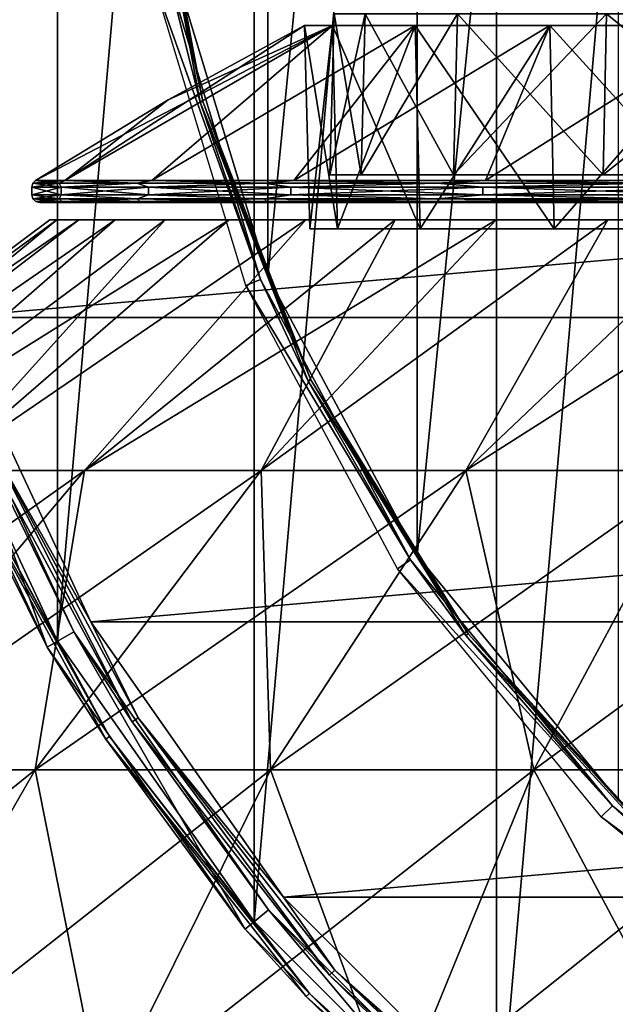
# Model space of a CAD drawing. Header units: millimetres. Extents: x -80 to 80, y -103 to 109.
# Tile 8 of 19: x -44 to -29, y 25 to 50. Entities that reach past the tile are written whole.
import ezdxf

# ---------------------------------------------------------------- set-up
doc = ezdxf.new("R2010")
doc.units = ezdxf.units.MM
doc.header["$LTSCALE"] = 65.185185
for name, color, linetype in [('10', 7, 'CONTINUOUS'), ('11', 7, 'CONTINUOUS'), ('12', 7, 'CONTINUOUS'), ('13', 7, 'CONTINUOUS'), ('14', 7, 'CONTINUOUS'), ('15', 7, 'CONTINUOUS'), ('20', 7, 'CONTINUOUS'), ('21', 7, 'CONTINUOUS'), ('22', 7, 'CONTINUOUS'), ('24', 7, 'CONTINUOUS'), ('26', 7, 'CONTINUOUS'), ('28', 7, 'CONTINUOUS'), ('3', 7, 'CONTINUOUS'), ('30', 7, 'CONTINUOUS'), ('32', 7, 'CONTINUOUS'), ('4', 7, 'CONTINUOUS'), ('5', 7, 'CONTINUOUS'), ('6', 7, 'CONTINUOUS'), ('7', 7, 'CONTINUOUS'), ('8', 7, 'CONTINUOUS'), ('9', 7, 'CONTINUOUS')]:
    doc.layers.add(name, color=color, linetype=linetype)

msp = doc.modelspace()

# ---------------------------------------------------------------- linework, layer by layer
at = {"layer": '10', "color": 7, "linetype": 'CONTINUOUS'}
for points in [[(-42.669, 45.729, 36.024), (-43.408, 45.729, 44), (-35.936, 49.63, 36.852), (-42.669, 45.729, 36.024)], [(-43.408, 45.729, 44), (-40.072, 47.762, 44), (-35.936, 49.63, 36.852), (-43.408, 45.729, 44)], [(-40.477, 45.729, 28.319), (-42.669, 45.729, 36.024), (-35.936, 49.63, 36.852), (-40.477, 45.729, 28.319)], [(-36.906, 45.729, 21.149), (-40.477, 45.729, 28.319), (-33.851, 49.63, 29.978), (-36.906, 45.729, 21.149)], [(-33.851, 49.63, 29.978), (-40.477, 45.729, 28.319), (-35.936, 49.63, 36.852), (-33.851, 49.63, 29.978)], [(-40.072, 47.762, 44), (-36.64, 49.63, 44), (-35.936, 49.63, 36.852), (-40.072, 47.762, 44)], [(-32.079, 45.729, 14.756), (-36.906, 45.729, 21.149), (-30.465, 49.63, 23.644), (-32.079, 45.729, 14.756)], [(-30.465, 49.63, 23.644), (-36.906, 45.729, 21.149), (-33.851, 49.63, 29.978), (-30.465, 49.63, 23.644)], [(-26.159, 45.729, 9.36), (-32.079, 45.729, 14.756), (-25.909, 49.63, 18.091), (-26.159, 45.729, 9.36)], [(-25.909, 49.63, 18.091), (-32.079, 45.729, 14.756), (-30.465, 49.63, 23.644), (-25.909, 49.63, 18.091)]]:
    msp.add_3dface(points, dxfattribs=at)
at = {"layer": '11', "color": 7, "linetype": 'CONTINUOUS'}
for points in [[(-43.5, 45.561, 44), (-42.759, 45.561, 51.993), (-43.476, 45.657, 44), (-43.5, 45.561, 44)], [(-43.408, 45.729, 44), (-43.476, 45.657, 44), (-42.815, 45.657, 51.549), (-43.408, 45.729, 44)], [(-43.476, 45.657, 44), (-42.759, 45.561, 51.993), (-42.815, 45.657, 51.549), (-43.476, 45.657, 44)], [(-42.669, 45.729, 51.976), (-43.408, 45.729, 44), (-42.815, 45.657, 51.549), (-42.669, 45.729, 51.976)], [(-42.669, 45.729, 51.976), (-42.815, 45.657, 51.549), (-40.854, 45.657, 58.87), (-42.669, 45.729, 51.976)], [(-42.815, 45.657, 51.549), (-42.759, 45.561, 51.993), (-40.854, 45.657, 58.87), (-42.815, 45.657, 51.549)], [(-42.759, 45.561, 51.993), (-40.563, 45.561, 59.714), (-40.854, 45.657, 58.87), (-42.759, 45.561, 51.993)], [(-40.477, 45.729, 59.681), (-42.669, 45.729, 51.976), (-40.854, 45.657, 58.87), (-40.477, 45.729, 59.681)], [(-40.477, 45.729, 59.681), (-40.854, 45.657, 58.87), (-37.651, 45.657, 65.738), (-40.477, 45.729, 59.681)], [(-40.854, 45.657, 58.87), (-40.563, 45.561, 59.714), (-37.651, 45.657, 65.738), (-40.854, 45.657, 58.87)], [(-40.563, 45.561, 59.714), (-36.984, 45.561, 66.9), (-37.651, 45.657, 65.738), (-40.563, 45.561, 59.714)], [(-36.906, 45.729, 66.851), (-40.477, 45.729, 59.681), (-37.651, 45.657, 65.738), (-36.906, 45.729, 66.851)], [(-36.906, 45.729, 66.851), (-37.651, 45.657, 65.738), (-33.304, 45.657, 71.946), (-36.906, 45.729, 66.851)], [(-37.651, 45.657, 65.738), (-36.984, 45.561, 66.9), (-33.304, 45.657, 71.946), (-37.651, 45.657, 65.738)], [(-36.984, 45.561, 66.9), (-32.147, 45.561, 73.306), (-33.304, 45.657, 71.946), (-36.984, 45.561, 66.9)], [(-32.079, 45.729, 73.244), (-36.906, 45.729, 66.851), (-33.304, 45.657, 71.946), (-32.079, 45.729, 73.244)], [(-32.079, 45.729, 73.244), (-33.304, 45.657, 71.946), (-27.946, 45.657, 77.304), (-32.079, 45.729, 73.244)], [(-33.304, 45.657, 71.946), (-32.147, 45.561, 73.306), (-27.946, 45.657, 77.304), (-33.304, 45.657, 71.946)], [(-32.147, 45.561, 73.306), (-26.215, 45.561, 78.714), (-27.946, 45.657, 77.304), (-32.147, 45.561, 73.306)], [(-26.159, 45.729, 78.64), (-32.079, 45.729, 73.244), (-27.946, 45.657, 77.304), (-26.159, 45.729, 78.64)]]:
    msp.add_3dface(points, dxfattribs=at)
at = {"layer": '12', "color": 7, "linetype": 'CONTINUOUS'}
for points in [[(-43.5, 45.561, 44), (-43.476, 45.657, 44), (-42.815, 45.657, 36.451), (-43.5, 45.561, 44)], [(-42.759, 45.561, 36.007), (-43.5, 45.561, 44), (-42.815, 45.657, 36.451), (-42.759, 45.561, 36.007)], [(-43.476, 45.657, 44), (-42.669, 45.729, 36.024), (-42.815, 45.657, 36.451), (-43.476, 45.657, 44)], [(-43.408, 45.729, 44), (-42.669, 45.729, 36.024), (-43.476, 45.657, 44), (-43.408, 45.729, 44)], [(-42.669, 45.729, 36.024), (-40.854, 45.657, 29.13), (-42.815, 45.657, 36.451), (-42.669, 45.729, 36.024)], [(-40.854, 45.657, 29.13), (-42.759, 45.561, 36.007), (-42.815, 45.657, 36.451), (-40.854, 45.657, 29.13)], [(-40.563, 45.561, 28.286), (-42.759, 45.561, 36.007), (-40.854, 45.657, 29.13), (-40.563, 45.561, 28.286)], [(-42.669, 45.729, 36.024), (-40.477, 45.729, 28.319), (-40.854, 45.657, 29.13), (-42.669, 45.729, 36.024)], [(-40.477, 45.729, 28.319), (-37.651, 45.657, 22.262), (-40.854, 45.657, 29.13), (-40.477, 45.729, 28.319)], [(-37.651, 45.657, 22.262), (-40.563, 45.561, 28.286), (-40.854, 45.657, 29.13), (-37.651, 45.657, 22.262)], [(-36.984, 45.561, 21.1), (-40.563, 45.561, 28.286), (-37.651, 45.657, 22.262), (-36.984, 45.561, 21.1)], [(-40.477, 45.729, 28.319), (-36.906, 45.729, 21.149), (-37.651, 45.657, 22.262), (-40.477, 45.729, 28.319)], [(-36.906, 45.729, 21.149), (-33.304, 45.657, 16.054), (-37.651, 45.657, 22.262), (-36.906, 45.729, 21.149)], [(-33.304, 45.657, 16.054), (-36.984, 45.561, 21.1), (-37.651, 45.657, 22.262), (-33.304, 45.657, 16.054)], [(-32.147, 45.561, 14.694), (-36.984, 45.561, 21.1), (-33.304, 45.657, 16.054), (-32.147, 45.561, 14.694)], [(-36.906, 45.729, 21.149), (-32.079, 45.729, 14.756), (-33.304, 45.657, 16.054), (-36.906, 45.729, 21.149)], [(-32.079, 45.729, 14.756), (-27.946, 45.657, 10.696), (-33.304, 45.657, 16.054), (-32.079, 45.729, 14.756)], [(-27.946, 45.657, 10.696), (-32.147, 45.561, 14.694), (-33.304, 45.657, 16.054), (-27.946, 45.657, 10.696)], [(-26.215, 45.561, 9.286), (-32.147, 45.561, 14.694), (-27.946, 45.657, 10.696), (-26.215, 45.561, 9.286)], [(-32.079, 45.729, 14.756), (-26.159, 45.729, 9.36), (-27.946, 45.657, 10.696), (-32.079, 45.729, 14.756)]]:
    msp.add_3dface(points, dxfattribs=at)
at = {"layer": '13', "color": 7, "linetype": 'CONTINUOUS'}
for points in [[(-35.936, 49.63, 36.852), (-36.64, 49.63, 44), (-35.805, 44.514, 36.878), (-35.936, 49.63, 36.852)], [(-35.805, 44.514, 36.878), (-36.64, 49.63, 44), (-36.506, 44.514, 44), (-35.805, 44.514, 36.878)], [(-33.727, 44.514, 30.03), (-35.936, 49.63, 36.852), (-35.805, 44.514, 36.878), (-33.727, 44.514, 30.03)], [(-33.851, 49.63, 29.978), (-35.936, 49.63, 36.852), (-33.727, 44.514, 30.03), (-33.851, 49.63, 29.978)], [(-30.354, 44.514, 23.718), (-33.851, 49.63, 29.978), (-33.727, 44.514, 30.03), (-30.354, 44.514, 23.718)], [(-30.465, 49.63, 23.644), (-33.851, 49.63, 29.978), (-30.354, 44.514, 23.718), (-30.465, 49.63, 23.644)], [(-25.814, 44.514, 18.186), (-30.465, 49.63, 23.644), (-30.354, 44.514, 23.718), (-25.814, 44.514, 18.186)], [(-25.909, 49.63, 18.091), (-30.465, 49.63, 23.644), (-25.814, 44.514, 18.186), (-25.909, 49.63, 18.091)]]:
    msp.add_3dface(points, dxfattribs=at)
at = {"layer": '14', "color": 7, "linetype": 'CONTINUOUS'}
for points in [[(-36.64, 49.63, 44), (-35.936, 49.63, 51.148), (-36.506, 44.514, 44), (-36.64, 49.63, 44)], [(-36.506, 44.514, 44), (-35.936, 49.63, 51.148), (-35.805, 44.514, 51.122), (-36.506, 44.514, 44)], [(-35.936, 49.63, 51.148), (-33.851, 49.63, 58.022), (-35.805, 44.514, 51.122), (-35.936, 49.63, 51.148)], [(-35.805, 44.514, 51.122), (-33.851, 49.63, 58.022), (-33.727, 44.514, 57.97), (-35.805, 44.514, 51.122)], [(-33.851, 49.63, 58.022), (-30.465, 49.63, 64.356), (-33.727, 44.514, 57.97), (-33.851, 49.63, 58.022)], [(-33.727, 44.514, 57.97), (-30.465, 49.63, 64.356), (-30.354, 44.514, 64.282), (-33.727, 44.514, 57.97)], [(-30.465, 49.63, 64.356), (-25.909, 49.63, 69.909), (-30.354, 44.514, 64.282), (-30.465, 49.63, 64.356)], [(-30.354, 44.514, 64.282), (-25.909, 49.63, 69.909), (-25.814, 44.514, 69.814), (-30.354, 44.514, 64.282)]]:
    msp.add_3dface(points, dxfattribs=at)
at = {"layer": '15', "color": 7, "linetype": 'CONTINUOUS'}
for points in [[(-51.499, 38.428, 47.523), (-43.049, 44.739, 44), (-51.499, 38.428, 40.477), (-51.499, 38.428, 47.523)], [(-42.866, 44.739, 47.972), (-43.049, 44.739, 44), (-51.499, 38.428, 47.523), (-42.866, 44.739, 47.972)], [(-43.049, 44.739, 44), (-42.866, 44.739, 40.028), (-51.499, 38.428, 40.477), (-43.049, 44.739, 44)], [(-51.499, 38.428, 40.477), (-42.316, 44.739, 36.09), (-50.54, 38.428, 33.498), (-51.499, 38.428, 40.477)], [(-42.866, 44.739, 40.028), (-42.316, 44.739, 36.09), (-51.499, 38.428, 40.477), (-42.866, 44.739, 40.028)], [(-50.54, 38.428, 54.502), (-42.866, 44.739, 47.972), (-51.499, 38.428, 47.523), (-50.54, 38.428, 54.502)], [(-50.54, 38.428, 33.498), (-41.406, 44.739, 32.219), (-48.639, 38.428, 26.714), (-50.54, 38.428, 33.498)], [(-42.316, 44.739, 36.09), (-41.406, 44.739, 32.219), (-50.54, 38.428, 33.498), (-42.316, 44.739, 36.09)], [(-48.639, 38.428, 61.286), (-41.406, 44.739, 55.781), (-50.54, 38.428, 54.502), (-48.639, 38.428, 61.286)], [(-41.406, 44.739, 55.781), (-42.316, 44.739, 51.91), (-50.54, 38.428, 54.502), (-41.406, 44.739, 55.781)], [(-42.316, 44.739, 51.91), (-42.866, 44.739, 47.972), (-50.54, 38.428, 54.502), (-42.316, 44.739, 51.91)], [(-41.406, 44.739, 32.219), (-40.142, 44.739, 28.449), (-48.639, 38.428, 26.714), (-41.406, 44.739, 32.219)], [(-48.639, 38.428, 26.714), (-38.536, 44.739, 24.811), (-45.832, 38.428, 20.252), (-48.639, 38.428, 26.714)], [(-40.142, 44.739, 28.449), (-38.536, 44.739, 24.811), (-48.639, 38.428, 26.714), (-40.142, 44.739, 28.449)], [(-45.832, 38.428, 67.748), (-40.142, 44.739, 59.551), (-48.639, 38.428, 61.286), (-45.832, 38.428, 67.748)], [(-40.142, 44.739, 59.551), (-41.406, 44.739, 55.781), (-48.639, 38.428, 61.286), (-40.142, 44.739, 59.551)], [(-45.832, 38.428, 20.252), (-36.601, 44.739, 21.337), (-42.171, 38.428, 14.232), (-45.832, 38.428, 20.252)], [(-38.536, 44.739, 24.811), (-36.601, 44.739, 21.337), (-45.832, 38.428, 20.252), (-38.536, 44.739, 24.811)], [(-42.171, 38.428, 73.768), (-36.601, 44.739, 66.663), (-45.832, 38.428, 67.748), (-42.171, 38.428, 73.768)], [(-36.601, 44.739, 66.663), (-38.536, 44.739, 63.189), (-45.832, 38.428, 67.748), (-36.601, 44.739, 66.663)], [(-38.536, 44.739, 63.189), (-40.142, 44.739, 59.551), (-45.832, 38.428, 67.748), (-38.536, 44.739, 63.189)], [(-36.601, 44.739, 21.337), (-34.354, 44.739, 18.057), (-42.171, 38.428, 14.232), (-36.601, 44.739, 21.337)], [(-42.171, 38.428, 14.232), (-31.814, 44.739, 14.998), (-37.725, 38.428, 8.767), (-42.171, 38.428, 14.232)], [(-37.725, 38.428, 79.233), (-34.354, 44.739, 69.943), (-42.171, 38.428, 73.768), (-37.725, 38.428, 79.233)], [(-34.354, 44.739, 69.943), (-36.601, 44.739, 66.663), (-42.171, 38.428, 73.768), (-34.354, 44.739, 69.943)], [(-34.354, 44.739, 18.057), (-31.814, 44.739, 14.998), (-42.171, 38.428, 14.232), (-34.354, 44.739, 18.057)], [(-32.576, 38.428, 84.042), (-29.002, 44.739, 75.814), (-37.725, 38.428, 79.233), (-32.576, 38.428, 84.042)], [(-29.002, 44.739, 75.814), (-31.814, 44.739, 73.002), (-37.725, 38.428, 79.233), (-29.002, 44.739, 75.814)], [(-31.814, 44.739, 73.002), (-34.354, 44.739, 69.943), (-37.725, 38.428, 79.233), (-31.814, 44.739, 73.002)], [(-37.725, 38.428, 8.767), (-29.002, 44.739, 12.186), (-32.576, 38.428, 3.958), (-37.725, 38.428, 8.767)], [(-31.814, 44.739, 14.998), (-29.002, 44.739, 12.186), (-37.725, 38.428, 8.767), (-31.814, 44.739, 14.998)], [(-26.821, 38.428, 88.105), (-25.943, 44.739, 78.354), (-32.576, 38.428, 84.042), (-26.821, 38.428, 88.105)], [(-25.943, 44.739, 78.354), (-29.002, 44.739, 75.814), (-32.576, 38.428, 84.042), (-25.943, 44.739, 78.354)], [(-29.002, 44.739, 12.186), (-25.943, 44.739, 9.646), (-32.576, 38.428, 3.958), (-29.002, 44.739, 12.186)], [(-32.576, 38.428, 3.958), (-22.663, 44.739, 7.399), (-26.821, 38.428, -0.105), (-32.576, 38.428, 3.958)], [(-25.943, 44.739, 9.646), (-22.663, 44.739, 7.399), (-32.576, 38.428, 3.958), (-25.943, 44.739, 9.646)], [(-52.746, 30.89, 16.669), (-42.171, 38.428, 14.232), (-48.533, 30.89, 9.741), (-52.746, 30.89, 16.669)], [(-45.832, 38.428, 20.252), (-42.171, 38.428, 14.232), (-52.746, 30.89, 16.669), (-45.832, 38.428, 20.252)], [(-48.533, 30.89, 9.741), (-37.725, 38.428, 8.767), (-43.416, 30.89, 3.452), (-48.533, 30.89, 9.741)], [(-42.171, 38.428, 14.232), (-37.725, 38.428, 8.767), (-48.533, 30.89, 9.741), (-42.171, 38.428, 14.232)], [(-43.416, 30.89, 84.548), (-42.171, 38.428, 73.768), (-48.533, 30.89, 78.259), (-43.416, 30.89, 84.548)], [(-42.171, 38.428, 73.768), (-45.832, 38.428, 67.748), (-48.533, 30.89, 78.259), (-42.171, 38.428, 73.768)], [(-43.416, 30.89, 3.452), (-32.576, 38.428, 3.958), (-37.491, 30.89, -2.082), (-43.416, 30.89, 3.452)], [(-37.725, 38.428, 8.767), (-32.576, 38.428, 3.958), (-43.416, 30.89, 3.452), (-37.725, 38.428, 8.767)], [(-37.491, 30.89, 90.082), (-37.725, 38.428, 79.233), (-43.416, 30.89, 84.548), (-37.491, 30.89, 90.082)], [(-37.725, 38.428, 79.233), (-42.171, 38.428, 73.768), (-43.416, 30.89, 84.548), (-37.725, 38.428, 79.233)], [(-32.576, 38.428, 84.042), (-37.725, 38.428, 79.233), (-37.491, 30.89, 90.082), (-32.576, 38.428, 84.042)], [(-37.491, 30.89, -2.082), (-26.821, 38.428, -0.105), (-30.867, 30.89, -6.758), (-37.491, 30.89, -2.082)], [(-32.576, 38.428, 3.958), (-26.821, 38.428, -0.105), (-37.491, 30.89, -2.082), (-32.576, 38.428, 3.958)], [(-30.867, 30.89, 94.758), (-32.576, 38.428, 84.042), (-37.491, 30.89, 90.082), (-30.867, 30.89, 94.758)], [(-26.821, 38.428, 88.105), (-32.576, 38.428, 84.042), (-30.867, 30.89, 94.758), (-26.821, 38.428, 88.105)], [(-30.867, 30.89, -6.758), (-20.565, 38.428, -3.346), (-23.668, 30.89, -10.488), (-30.867, 30.89, -6.758)], [(-26.821, 38.428, -0.105), (-20.565, 38.428, -3.346), (-30.867, 30.89, -6.758), (-26.821, 38.428, -0.105)], [(-23.668, 30.89, 98.488), (-26.821, 38.428, 88.105), (-30.867, 30.89, 94.758), (-23.668, 30.89, 98.488)], [(-54.005, 22.368, 5.879), (-43.416, 30.89, 3.452), (-48.311, 22.368, -1.119), (-54.005, 22.368, 5.879)], [(-48.533, 30.89, 9.741), (-43.416, 30.89, 3.452), (-54.005, 22.368, 5.879), (-48.533, 30.89, 9.741)], [(-43.416, 30.89, 84.548), (-48.533, 30.89, 78.259), (-48.311, 22.368, 89.119), (-43.416, 30.89, 84.548)], [(-48.311, 22.368, -1.119), (-37.491, 30.89, -2.082), (-41.717, 22.368, -7.277), (-48.311, 22.368, -1.119)], [(-43.416, 30.89, 3.452), (-37.491, 30.89, -2.082), (-48.311, 22.368, -1.119), (-43.416, 30.89, 3.452)], [(-41.717, 22.368, 95.277), (-43.416, 30.89, 84.548), (-48.311, 22.368, 89.119), (-41.717, 22.368, 95.277)], [(-37.491, 30.89, 90.082), (-43.416, 30.89, 84.548), (-41.717, 22.368, 95.277), (-37.491, 30.89, 90.082)], [(-37.491, 30.89, -2.082), (-30.867, 30.89, -6.758), (-41.717, 22.368, -7.277), (-37.491, 30.89, -2.082)], [(-41.717, 22.368, -7.277), (-30.867, 30.89, -6.758), (-34.346, 22.368, -12.48), (-41.717, 22.368, -7.277)], [(-34.346, 22.368, 100.48), (-37.491, 30.89, 90.082), (-41.717, 22.368, 95.277), (-34.346, 22.368, 100.48)], [(-30.867, 30.89, 94.758), (-37.491, 30.89, 90.082), (-34.346, 22.368, 100.48), (-30.867, 30.89, 94.758)], [(-30.867, 30.89, -6.758), (-23.668, 30.89, -10.488), (-34.346, 22.368, -12.48), (-30.867, 30.89, -6.758)], [(-34.346, 22.368, -12.48), (-23.668, 30.89, -10.488), (-26.336, 22.368, -16.631), (-34.346, 22.368, -12.48)], [(-26.336, 22.368, 104.631), (-30.867, 30.89, 94.758), (-34.346, 22.368, 100.48), (-26.336, 22.368, 104.631)], [(-23.668, 30.89, 98.488), (-30.867, 30.89, 94.758), (-26.336, 22.368, 104.631), (-23.668, 30.89, 98.488)]]:
    msp.add_3dface(points, dxfattribs=at)
at = {"layer": '20', "color": 7, "linetype": 'CONTINUOUS'}
for points in [[(-47.776, 50.446, -72), (-45.587, 42.278, -72), (47.776, 50.446, -72), (-47.776, 50.446, -72)], [(47.776, 50.446, -72), (-45.587, 42.278, -72), (45.587, 42.278, -72), (47.776, 50.446, -72)], [(-45.587, 42.278, -72), (-42.013, 34.614, -72), (45.587, 42.278, -72), (-45.587, 42.278, -72)], [(45.587, 42.278, -72), (-42.013, 34.614, -72), (42.013, 34.614, -72), (45.587, 42.278, -72)], [(-42.013, 34.614, -72), (-37.163, 27.687, -72), (42.013, 34.614, -72), (-42.013, 34.614, -72)], [(42.013, 34.614, -72), (-37.163, 27.687, -72), (37.163, 27.687, -72), (42.013, 34.614, -72)], [(-37.163, 27.687, -72), (-31.183, 21.707, -72), (37.163, 27.687, -72), (-37.163, 27.687, -72)], [(37.163, 27.687, -72), (-31.183, 21.707, -72), (31.183, 21.707, -72), (37.163, 27.687, -72)]]:
    msp.add_3dface(points, dxfattribs=at)
at = {"layer": '21', "color": 7, "linetype": 'CONTINUOUS'}
for points in [[(-31.803, 96.773, -102), (-24.739, 101.719, -102), (-31.803, 20.968, -102), (-31.803, 96.773, -102)], [(-31.803, 20.968, -102), (-24.739, 101.719, -102), (-24.739, 16.021, -102), (-31.803, 20.968, -102)], [(-37.902, 90.674, -102), (-31.803, 96.773, -102), (-37.902, 27.067, -102), (-37.902, 90.674, -102)], [(-37.902, 27.067, -102), (-31.803, 96.773, -102), (-31.803, 20.968, -102), (-37.902, 27.067, -102)], [(-42.849, 34.131, -102), (-37.902, 90.674, -102), (-37.902, 27.067, -102), (-42.849, 34.131, -102)], [(-42.849, 83.609, -102), (-37.902, 90.674, -102), (-42.849, 34.131, -102), (-42.849, 83.609, -102)], [(-46.494, 41.948, -102), (-42.849, 83.609, -102), (-42.849, 34.131, -102), (-46.494, 41.948, -102)], [(-46.494, 75.793, -102), (-42.849, 83.609, -102), (-46.494, 41.948, -102), (-46.494, 75.793, -102)]]:
    msp.add_3dface(points, dxfattribs=at)
at = {"layer": '22', "color": 7, "linetype": 'CONTINUOUS'}
for points in [[(-43.109, 33.982, -101.692), (-46.057, 42.107, -72.487), (-46.776, 41.845, -101.692), (-43.109, 33.982, -101.692)], [(-42.446, 34.364, -72.487), (-46.057, 42.107, -72.487), (-43.109, 33.982, -101.692), (-42.446, 34.364, -72.487)], [(-38.132, 26.874, -101.692), (-42.446, 34.364, -72.487), (-43.109, 33.982, -101.692), (-38.132, 26.874, -101.692)], [(-37.546, 27.366, -72.487), (-42.446, 34.364, -72.487), (-38.132, 26.874, -101.692), (-37.546, 27.366, -72.487)], [(-31.996, 20.739, -101.692), (-37.546, 27.366, -72.487), (-38.132, 26.874, -101.692), (-31.996, 20.739, -101.692)], [(-31.505, 21.324, -72.487), (-37.546, 27.366, -72.487), (-31.996, 20.739, -101.692), (-31.505, 21.324, -72.487)]]:
    msp.add_3dface(points, dxfattribs=at)
at = {"layer": '24', "color": 7, "linetype": 'CONTINUOUS'}
for points in [[(-42.013, 34.614, -72), (-45.587, 42.278, -72), (-44.652, 39.284, -72.065), (-42.013, 34.614, -72)], [(-46.057, 42.107, -72.487), (-42.446, 34.364, -72.487), (-44.819, 39.211, -72.243), (-46.057, 42.107, -72.487)], [(-40.972, 32.102, -72.243), (-44.652, 39.284, -72.065), (-44.819, 39.211, -72.243), (-40.972, 32.102, -72.243)], [(-42.446, 34.364, -72.487), (-40.972, 32.102, -72.243), (-44.819, 39.211, -72.243), (-42.446, 34.364, -72.487)], [(-40.82, 32.202, -72.065), (-42.013, 34.614, -72), (-44.652, 39.284, -72.065), (-40.82, 32.202, -72.065)], [(-40.82, 32.202, -72.065), (-44.652, 39.284, -72.065), (-40.972, 32.102, -72.243), (-40.82, 32.202, -72.065)], [(-37.163, 27.687, -72), (-42.013, 34.614, -72), (-40.82, 32.202, -72.065), (-37.163, 27.687, -72)], [(-42.446, 34.364, -72.487), (-37.546, 27.366, -72.487), (-40.972, 32.102, -72.243), (-42.446, 34.364, -72.487)], [(-36.008, 25.723, -72.243), (-40.82, 32.202, -72.065), (-40.972, 32.102, -72.243), (-36.008, 25.723, -72.243)], [(-37.546, 27.366, -72.487), (-36.008, 25.723, -72.243), (-40.972, 32.102, -72.243), (-37.546, 27.366, -72.487)], [(-35.873, 25.847, -72.065), (-37.163, 27.687, -72), (-40.82, 32.202, -72.065), (-35.873, 25.847, -72.065)], [(-35.873, 25.847, -72.065), (-40.82, 32.202, -72.065), (-36.008, 25.723, -72.243), (-35.873, 25.847, -72.065)], [(-31.183, 21.707, -72), (-37.163, 27.687, -72), (-35.873, 25.847, -72.065), (-31.183, 21.707, -72)], [(-37.546, 27.366, -72.487), (-31.505, 21.324, -72.487), (-36.008, 25.723, -72.243), (-37.546, 27.366, -72.487)], [(-30.061, 20.248, -72.243), (-35.873, 25.847, -72.065), (-36.008, 25.723, -72.243), (-30.061, 20.248, -72.243)], [(-29.948, 20.393, -72.065), (-31.183, 21.707, -72), (-35.873, 25.847, -72.065), (-29.948, 20.393, -72.065)], [(-29.948, 20.393, -72.065), (-35.873, 25.847, -72.065), (-30.061, 20.248, -72.243), (-29.948, 20.393, -72.065)], [(-31.505, 21.324, -72.487), (-30.061, 20.248, -72.243), (-36.008, 25.723, -72.243), (-31.505, 21.324, -72.487)]]:
    msp.add_3dface(points, dxfattribs=at)
at = {"layer": '26', "color": 7, "linetype": 'CONTINUOUS'}
for points in [[(-46.494, 41.948, -102), (-42.849, 34.131, -102), (-45.45, 38.934, -101.959), (-46.494, 41.948, -102)], [(-43.109, 33.982, -101.692), (-46.776, 41.845, -101.692), (-45.551, 38.89, -101.845), (-43.109, 33.982, -101.692)], [(-41.548, 31.725, -101.959), (-45.551, 38.89, -101.845), (-45.45, 38.934, -101.959), (-41.548, 31.725, -101.959)], [(-42.849, 34.131, -102), (-41.548, 31.725, -101.959), (-45.45, 38.934, -101.959), (-42.849, 34.131, -102)], [(-41.641, 31.665, -101.845), (-45.551, 38.89, -101.845), (-41.548, 31.725, -101.959), (-41.641, 31.665, -101.845)], [(-41.641, 31.665, -101.845), (-43.109, 33.982, -101.692), (-45.551, 38.89, -101.845), (-41.641, 31.665, -101.845)], [(-38.132, 26.874, -101.692), (-43.109, 33.982, -101.692), (-41.641, 31.665, -101.845), (-38.132, 26.874, -101.692)], [(-42.849, 34.131, -102), (-37.902, 27.067, -102), (-41.548, 31.725, -101.959), (-42.849, 34.131, -102)], [(-36.514, 25.257, -101.959), (-41.641, 31.665, -101.845), (-41.548, 31.725, -101.959), (-36.514, 25.257, -101.959)], [(-36.595, 25.182, -101.845), (-41.641, 31.665, -101.845), (-36.514, 25.257, -101.959), (-36.595, 25.182, -101.845)], [(-36.595, 25.182, -101.845), (-38.132, 26.874, -101.692), (-41.641, 31.665, -101.845), (-36.595, 25.182, -101.845)], [(-37.902, 27.067, -102), (-36.514, 25.257, -101.959), (-41.548, 31.725, -101.959), (-37.902, 27.067, -102)], [(-37.902, 27.067, -102), (-31.803, 20.968, -102), (-36.514, 25.257, -101.959), (-37.902, 27.067, -102)], [(-31.996, 20.739, -101.692), (-38.132, 26.874, -101.692), (-36.595, 25.182, -101.845), (-31.996, 20.739, -101.692)], [(-30.483, 19.705, -101.959), (-36.595, 25.182, -101.845), (-36.514, 25.257, -101.959), (-30.483, 19.705, -101.959)], [(-30.551, 19.618, -101.845), (-36.595, 25.182, -101.845), (-30.483, 19.705, -101.959), (-30.551, 19.618, -101.845)], [(-30.551, 19.618, -101.845), (-31.996, 20.739, -101.692), (-36.595, 25.182, -101.845), (-30.551, 19.618, -101.845)], [(-31.803, 20.968, -102), (-30.483, 19.705, -101.959), (-36.514, 25.257, -101.959), (-31.803, 20.968, -102)]]:
    msp.add_3dface(points, dxfattribs=at)
at = {"layer": '28', "color": 7, "linetype": 'CONTINUOUS'}
for points in [[(-40.068, 50.9, -104.105), (-37.743, 43.237, -104.105), (-40.457, 50.823, -88.95), (-40.068, 50.9, -104.105)], [(-40.457, 50.823, -88.95), (-37.743, 43.237, -104.105), (-38.11, 43.085, -88.95), (-40.457, 50.823, -88.95)], [(-37.743, 43.237, -104.105), (-33.968, 36.174, -104.105), (-38.11, 43.085, -88.95), (-37.743, 43.237, -104.105)], [(-38.11, 43.085, -88.95), (-33.968, 36.174, -104.105), (-34.298, 35.953, -88.95), (-38.11, 43.085, -88.95)], [(-33.968, 36.174, -104.105), (-28.887, 29.983, -104.105), (-34.298, 35.953, -88.95), (-33.968, 36.174, -104.105)], [(-34.298, 35.953, -88.95), (-28.887, 29.983, -104.105), (-29.168, 29.702, -88.95), (-34.298, 35.953, -88.95)], [(-28.887, 29.983, -104.105), (-22.697, 24.903, -104.105), (-29.168, 29.702, -88.95), (-28.887, 29.983, -104.105)], [(-29.168, 29.702, -88.95), (-22.697, 24.903, -104.105), (-22.917, 24.573, -88.95), (-29.168, 29.702, -88.95)]]:
    msp.add_3dface(points, dxfattribs=at)
at = {"layer": '3', "color": 7, "linetype": 'CONTINUOUS'}
for points in [[(-35.894, 49.923, 44), (-35.109, 49.923, 36.537), (-36, 45.87, 44), (-35.894, 49.923, 44)], [(-36, 45.87, 44), (-35.109, 49.923, 36.537), (-35.213, 45.87, 36.515), (-36, 45.87, 44)], [(-35.109, 49.923, 36.537), (-32.791, 49.923, 29.401), (-35.213, 45.87, 36.515), (-35.109, 49.923, 36.537)], [(-35.213, 45.87, 36.515), (-32.791, 49.923, 29.401), (-32.888, 45.87, 29.357), (-35.213, 45.87, 36.515)], [(-32.791, 49.923, 29.401), (-29.039, 49.923, 22.902), (-32.888, 45.87, 29.357), (-32.791, 49.923, 29.401)], [(-32.888, 45.87, 29.357), (-29.039, 49.923, 22.902), (-29.125, 45.87, 22.84), (-32.888, 45.87, 29.357)], [(-29.039, 49.923, 22.902), (-24.018, 49.923, 17.326), (-29.125, 45.87, 22.84), (-29.039, 49.923, 22.902)], [(-29.125, 45.87, 22.84), (-24.018, 49.923, 17.326), (-24.089, 45.87, 17.247), (-29.125, 45.87, 22.84)]]:
    msp.add_3dface(points, dxfattribs=at)
at = {"layer": '30', "color": 7, "linetype": 'CONTINUOUS'}
for points in [[(-33.801, 36.285, -104.3), (-28.746, 87.616, -104.3), (-28.746, 30.124, -104.3), (-33.801, 36.285, -104.3)], [(-33.801, 81.456, -104.3), (-28.746, 87.616, -104.3), (-33.801, 36.285, -104.3), (-33.801, 81.456, -104.3)], [(-37.558, 74.428, -104.3), (-33.801, 81.456, -104.3), (-37.558, 43.313, -104.3), (-37.558, 74.428, -104.3)], [(-37.558, 43.313, -104.3), (-33.801, 81.456, -104.3), (-33.801, 36.285, -104.3), (-37.558, 43.313, -104.3)], [(-39.872, 50.939, -104.3), (-37.558, 74.428, -104.3), (-37.558, 43.313, -104.3), (-39.872, 50.939, -104.3)]]:
    msp.add_3dface(points, dxfattribs=at)
at = {"layer": '32', "color": 7, "linetype": 'CONTINUOUS'}
for points in [[(-40.577, 55.11, -104.274), (-39.196, 47.718, -104.274), (-40.65, 55.104, -104.203), (-40.577, 55.11, -104.274)], [(-40.068, 50.9, -104.105), (-40.65, 55.104, -104.203), (-39.266, 47.698, -104.203), (-40.068, 50.9, -104.105)], [(-40.65, 55.104, -104.203), (-39.196, 47.718, -104.274), (-39.266, 47.698, -104.203), (-40.65, 55.104, -104.203)], [(-40.577, 55.11, -104.274), (-39.872, 50.939, -104.3), (-39.196, 47.718, -104.274), (-40.577, 55.11, -104.274)], [(-37.743, 43.237, -104.105), (-40.068, 50.9, -104.105), (-39.266, 47.698, -104.203), (-37.743, 43.237, -104.105)], [(-39.872, 50.939, -104.3), (-37.558, 43.313, -104.3), (-39.196, 47.718, -104.274), (-39.872, 50.939, -104.3)], [(-39.196, 47.718, -104.274), (-36.479, 40.706, -104.274), (-39.266, 47.698, -104.203), (-39.196, 47.718, -104.274)], [(-37.743, 43.237, -104.105), (-39.266, 47.698, -104.203), (-36.544, 40.673, -104.203), (-37.743, 43.237, -104.105)], [(-39.266, 47.698, -104.203), (-36.479, 40.706, -104.274), (-36.544, 40.673, -104.203), (-39.266, 47.698, -104.203)], [(-39.196, 47.718, -104.274), (-37.558, 43.313, -104.3), (-36.479, 40.706, -104.274), (-39.196, 47.718, -104.274)], [(-33.968, 36.174, -104.105), (-37.743, 43.237, -104.105), (-36.544, 40.673, -104.203), (-33.968, 36.174, -104.105)], [(-37.558, 43.313, -104.3), (-33.801, 36.285, -104.3), (-36.479, 40.706, -104.274), (-37.558, 43.313, -104.3)], [(-36.479, 40.706, -104.274), (-32.52, 34.312, -104.274), (-36.544, 40.673, -104.203), (-36.479, 40.706, -104.274)], [(-33.968, 36.174, -104.105), (-36.544, 40.673, -104.203), (-32.578, 34.268, -104.203), (-33.968, 36.174, -104.105)], [(-36.544, 40.673, -104.203), (-32.52, 34.312, -104.274), (-32.578, 34.268, -104.203), (-36.544, 40.673, -104.203)], [(-36.479, 40.706, -104.274), (-33.801, 36.285, -104.3), (-32.52, 34.312, -104.274), (-36.479, 40.706, -104.274)], [(-33.801, 36.285, -104.3), (-28.746, 30.124, -104.3), (-32.52, 34.312, -104.274), (-33.801, 36.285, -104.3)], [(-28.887, 29.983, -104.105), (-33.968, 36.174, -104.105), (-32.578, 34.268, -104.203), (-28.887, 29.983, -104.105)], [(-32.52, 34.312, -104.274), (-27.454, 28.755, -104.274), (-32.578, 34.268, -104.203), (-32.52, 34.312, -104.274)], [(-28.887, 29.983, -104.105), (-32.578, 34.268, -104.203), (-27.503, 28.701, -104.203), (-28.887, 29.983, -104.105)], [(-32.578, 34.268, -104.203), (-27.454, 28.755, -104.274), (-27.503, 28.701, -104.203), (-32.578, 34.268, -104.203)], [(-32.52, 34.312, -104.274), (-28.746, 30.124, -104.3), (-27.454, 28.755, -104.274), (-32.52, 34.312, -104.274)], [(-22.697, 24.903, -104.105), (-28.887, 29.983, -104.105), (-27.503, 28.701, -104.203), (-22.697, 24.903, -104.105)]]:
    msp.add_3dface(points, dxfattribs=at)
at = {"layer": '4', "color": 7, "linetype": 'CONTINUOUS'}
for points in [[(-35.894, 49.923, 44), (-36, 45.87, 44), (-35.213, 45.87, 51.485), (-35.894, 49.923, 44)], [(-35.109, 49.923, 51.463), (-35.894, 49.923, 44), (-35.213, 45.87, 51.485), (-35.109, 49.923, 51.463)], [(-32.888, 45.87, 58.643), (-35.109, 49.923, 51.463), (-35.213, 45.87, 51.485), (-32.888, 45.87, 58.643)], [(-32.791, 49.923, 58.599), (-35.109, 49.923, 51.463), (-32.888, 45.87, 58.643), (-32.791, 49.923, 58.599)], [(-29.125, 45.87, 65.16), (-32.791, 49.923, 58.599), (-32.888, 45.87, 58.643), (-29.125, 45.87, 65.16)], [(-29.039, 49.923, 65.098), (-32.791, 49.923, 58.599), (-29.125, 45.87, 65.16), (-29.039, 49.923, 65.098)], [(-24.089, 45.87, 70.753), (-29.039, 49.923, 65.098), (-29.125, 45.87, 65.16), (-24.089, 45.87, 70.753)], [(-24.018, 49.923, 70.674), (-29.039, 49.923, 65.098), (-24.089, 45.87, 70.753), (-24.018, 49.923, 70.674)]]:
    msp.add_3dface(points, dxfattribs=at)
at = {"layer": '5', "color": 7, "linetype": 'CONTINUOUS'}
for points in [[(-42.759, 45.37, 36.007), (-43.5, 45.37, 44), (-42.759, 45.561, 36.007), (-42.759, 45.37, 36.007)], [(-42.759, 45.561, 36.007), (-43.5, 45.37, 44), (-43.5, 45.561, 44), (-42.759, 45.561, 36.007)], [(-40.563, 45.37, 28.286), (-42.759, 45.37, 36.007), (-40.563, 45.561, 28.286), (-40.563, 45.37, 28.286)], [(-40.563, 45.561, 28.286), (-42.759, 45.37, 36.007), (-42.759, 45.561, 36.007), (-40.563, 45.561, 28.286)], [(-36.984, 45.561, 21.1), (-40.563, 45.37, 28.286), (-40.563, 45.561, 28.286), (-36.984, 45.561, 21.1)], [(-36.984, 45.37, 21.1), (-40.563, 45.37, 28.286), (-36.984, 45.561, 21.1), (-36.984, 45.37, 21.1)], [(-32.147, 45.37, 14.694), (-36.984, 45.37, 21.1), (-32.147, 45.561, 14.694), (-32.147, 45.37, 14.694)], [(-32.147, 45.561, 14.694), (-36.984, 45.37, 21.1), (-36.984, 45.561, 21.1), (-32.147, 45.561, 14.694)], [(-26.215, 45.37, 9.286), (-32.147, 45.37, 14.694), (-26.215, 45.561, 9.286), (-26.215, 45.37, 9.286)], [(-26.215, 45.561, 9.286), (-32.147, 45.37, 14.694), (-32.147, 45.561, 14.694), (-26.215, 45.561, 9.286)]]:
    msp.add_3dface(points, dxfattribs=at)
at = {"layer": '6', "color": 7, "linetype": 'CONTINUOUS'}
for points in [[(-43.5, 45.561, 44), (-42.759, 45.37, 51.993), (-42.759, 45.561, 51.993), (-43.5, 45.561, 44)], [(-43.5, 45.561, 44), (-43.5, 45.37, 44), (-42.759, 45.37, 51.993), (-43.5, 45.561, 44)], [(-42.759, 45.37, 51.993), (-40.563, 45.37, 59.714), (-42.759, 45.561, 51.993), (-42.759, 45.37, 51.993)], [(-42.759, 45.561, 51.993), (-40.563, 45.37, 59.714), (-40.563, 45.561, 59.714), (-42.759, 45.561, 51.993)], [(-40.563, 45.37, 59.714), (-36.984, 45.37, 66.9), (-40.563, 45.561, 59.714), (-40.563, 45.37, 59.714)], [(-40.563, 45.561, 59.714), (-36.984, 45.37, 66.9), (-36.984, 45.561, 66.9), (-40.563, 45.561, 59.714)], [(-36.984, 45.561, 66.9), (-32.147, 45.37, 73.306), (-32.147, 45.561, 73.306), (-36.984, 45.561, 66.9)], [(-36.984, 45.37, 66.9), (-32.147, 45.37, 73.306), (-36.984, 45.561, 66.9), (-36.984, 45.37, 66.9)], [(-32.147, 45.561, 73.306), (-26.215, 45.37, 78.714), (-26.215, 45.561, 78.714), (-32.147, 45.561, 73.306)], [(-32.147, 45.37, 73.306), (-26.215, 45.37, 78.714), (-32.147, 45.561, 73.306), (-32.147, 45.37, 73.306)]]:
    msp.add_3dface(points, dxfattribs=at)
at = {"layer": '7', "color": 7, "linetype": 'CONTINUOUS'}
for points in [[(-43.5, 45.37, 44), (-42.759, 45.37, 36.007), (-43.473, 45.27, 44), (-43.5, 45.37, 44)], [(-42.759, 45.37, 36.007), (-42.813, 45.27, 36.451), (-43.473, 45.27, 44), (-42.759, 45.37, 36.007)], [(-42.759, 45.37, 36.007), (-40.851, 45.27, 29.131), (-42.813, 45.27, 36.451), (-42.759, 45.37, 36.007)], [(-42.759, 45.37, 36.007), (-40.563, 45.37, 28.286), (-40.851, 45.27, 29.131), (-42.759, 45.37, 36.007)], [(-40.563, 45.37, 28.286), (-37.649, 45.27, 22.263), (-40.851, 45.27, 29.131), (-40.563, 45.37, 28.286)], [(-40.563, 45.37, 28.286), (-36.984, 45.37, 21.1), (-37.649, 45.27, 22.263), (-40.563, 45.37, 28.286)], [(-36.984, 45.37, 21.1), (-33.302, 45.27, 16.056), (-37.649, 45.27, 22.263), (-36.984, 45.37, 21.1)], [(-36.984, 45.37, 21.1), (-32.147, 45.37, 14.694), (-33.302, 45.27, 16.056), (-36.984, 45.37, 21.1)], [(-32.147, 45.37, 14.694), (-27.944, 45.27, 10.698), (-33.302, 45.27, 16.056), (-32.147, 45.37, 14.694)], [(-32.147, 45.37, 14.694), (-26.215, 45.37, 9.286), (-27.944, 45.27, 10.698), (-32.147, 45.37, 14.694)], [(-42.813, 45.27, 36.451), (-43.4, 45.197, 44), (-43.473, 45.27, 44), (-42.813, 45.27, 36.451)], [(-42.741, 45.197, 36.464), (-43.4, 45.197, 44), (-42.813, 45.27, 36.451), (-42.741, 45.197, 36.464)], [(-42.741, 45.197, 36.464), (-43.3, 45.17, 44), (-43.4, 45.197, 44), (-42.741, 45.197, 36.464)], [(-42.563, 45.17, 36.044), (-43.3, 45.17, 44), (-42.741, 45.197, 36.464), (-42.563, 45.17, 36.044)], [(-40.851, 45.27, 29.131), (-42.741, 45.197, 36.464), (-42.813, 45.27, 36.451), (-40.851, 45.27, 29.131)], [(-40.783, 45.197, 29.156), (-42.741, 45.197, 36.464), (-40.851, 45.27, 29.131), (-40.783, 45.197, 29.156)], [(-40.783, 45.197, 29.156), (-42.563, 45.17, 36.044), (-42.741, 45.197, 36.464), (-40.783, 45.197, 29.156)], [(-40.376, 45.17, 28.359), (-42.563, 45.17, 36.044), (-40.783, 45.197, 29.156), (-40.376, 45.17, 28.359)], [(-37.649, 45.27, 22.263), (-40.783, 45.197, 29.156), (-40.851, 45.27, 29.131), (-37.649, 45.27, 22.263)], [(-37.586, 45.197, 22.3), (-40.783, 45.197, 29.156), (-37.649, 45.27, 22.263), (-37.586, 45.197, 22.3)], [(-37.586, 45.197, 22.3), (-40.376, 45.17, 28.359), (-40.783, 45.197, 29.156), (-37.586, 45.197, 22.3)], [(-36.815, 45.17, 21.206), (-40.376, 45.17, 28.359), (-37.586, 45.197, 22.3), (-36.815, 45.17, 21.206)], [(-33.302, 45.27, 16.056), (-37.586, 45.197, 22.3), (-37.649, 45.27, 22.263), (-33.302, 45.27, 16.056)], [(-33.246, 45.197, 16.103), (-37.586, 45.197, 22.3), (-33.302, 45.27, 16.056), (-33.246, 45.197, 16.103)], [(-33.246, 45.197, 16.103), (-36.815, 45.17, 21.206), (-37.586, 45.197, 22.3), (-33.246, 45.197, 16.103)], [(-31.999, 45.17, 14.829), (-36.815, 45.17, 21.206), (-33.246, 45.197, 16.103), (-31.999, 45.17, 14.829)], [(-27.944, 45.27, 10.698), (-33.246, 45.197, 16.103), (-33.302, 45.27, 16.056), (-27.944, 45.27, 10.698)], [(-27.897, 45.197, 10.754), (-33.246, 45.197, 16.103), (-27.944, 45.27, 10.698), (-27.897, 45.197, 10.754)], [(-27.897, 45.197, 10.754), (-31.999, 45.17, 14.829), (-33.246, 45.197, 16.103), (-27.897, 45.197, 10.754)], [(-26.094, 45.17, 9.446), (-31.999, 45.17, 14.829), (-27.897, 45.197, 10.754), (-26.094, 45.17, 9.446)]]:
    msp.add_3dface(points, dxfattribs=at)
at = {"layer": '8', "color": 7, "linetype": 'CONTINUOUS'}
for points in [[(-43.5, 45.37, 44), (-43.473, 45.27, 44), (-42.813, 45.27, 51.549), (-43.5, 45.37, 44)], [(-42.759, 45.37, 51.993), (-43.5, 45.37, 44), (-42.813, 45.27, 51.549), (-42.759, 45.37, 51.993)], [(-42.759, 45.37, 51.993), (-42.813, 45.27, 51.549), (-40.851, 45.27, 58.869), (-42.759, 45.37, 51.993)], [(-40.563, 45.37, 59.714), (-42.759, 45.37, 51.993), (-40.851, 45.27, 58.869), (-40.563, 45.37, 59.714)], [(-40.563, 45.37, 59.714), (-40.851, 45.27, 58.869), (-37.649, 45.27, 65.737), (-40.563, 45.37, 59.714)], [(-36.984, 45.37, 66.9), (-40.563, 45.37, 59.714), (-37.649, 45.27, 65.737), (-36.984, 45.37, 66.9)], [(-36.984, 45.37, 66.9), (-37.649, 45.27, 65.737), (-33.302, 45.27, 71.944), (-36.984, 45.37, 66.9)], [(-32.147, 45.37, 73.306), (-36.984, 45.37, 66.9), (-33.302, 45.27, 71.944), (-32.147, 45.37, 73.306)], [(-32.147, 45.37, 73.306), (-33.302, 45.27, 71.944), (-27.944, 45.27, 77.302), (-32.147, 45.37, 73.306)], [(-26.215, 45.37, 78.714), (-32.147, 45.37, 73.306), (-27.944, 45.27, 77.302), (-26.215, 45.37, 78.714)], [(-43.473, 45.27, 44), (-43.4, 45.197, 44), (-42.741, 45.197, 51.536), (-43.473, 45.27, 44)], [(-43.473, 45.27, 44), (-42.741, 45.197, 51.536), (-42.813, 45.27, 51.549), (-43.473, 45.27, 44)], [(-43.4, 45.197, 44), (-43.3, 45.17, 44), (-42.563, 45.17, 51.956), (-43.4, 45.197, 44)], [(-43.4, 45.197, 44), (-42.563, 45.17, 51.956), (-42.741, 45.197, 51.536), (-43.4, 45.197, 44)], [(-42.813, 45.27, 51.549), (-40.783, 45.197, 58.844), (-40.851, 45.27, 58.869), (-42.813, 45.27, 51.549)], [(-42.741, 45.197, 51.536), (-40.783, 45.197, 58.844), (-42.813, 45.27, 51.549), (-42.741, 45.197, 51.536)], [(-42.741, 45.197, 51.536), (-42.563, 45.17, 51.956), (-40.783, 45.197, 58.844), (-42.741, 45.197, 51.536)], [(-42.563, 45.17, 51.956), (-40.376, 45.17, 59.641), (-40.783, 45.197, 58.844), (-42.563, 45.17, 51.956)], [(-40.851, 45.27, 58.869), (-37.586, 45.197, 65.7), (-37.649, 45.27, 65.737), (-40.851, 45.27, 58.869)], [(-40.783, 45.197, 58.844), (-37.586, 45.197, 65.7), (-40.851, 45.27, 58.869), (-40.783, 45.197, 58.844)], [(-40.783, 45.197, 58.844), (-40.376, 45.17, 59.641), (-37.586, 45.197, 65.7), (-40.783, 45.197, 58.844)], [(-40.376, 45.17, 59.641), (-36.815, 45.17, 66.794), (-37.586, 45.197, 65.7), (-40.376, 45.17, 59.641)], [(-37.649, 45.27, 65.737), (-33.246, 45.197, 71.897), (-33.302, 45.27, 71.944), (-37.649, 45.27, 65.737)], [(-37.586, 45.197, 65.7), (-33.246, 45.197, 71.897), (-37.649, 45.27, 65.737), (-37.586, 45.197, 65.7)], [(-37.586, 45.197, 65.7), (-36.815, 45.17, 66.794), (-33.246, 45.197, 71.897), (-37.586, 45.197, 65.7)], [(-36.815, 45.17, 66.794), (-31.999, 45.17, 73.171), (-33.246, 45.197, 71.897), (-36.815, 45.17, 66.794)], [(-33.302, 45.27, 71.944), (-27.897, 45.197, 77.246), (-27.944, 45.27, 77.302), (-33.302, 45.27, 71.944)], [(-33.246, 45.197, 71.897), (-27.897, 45.197, 77.246), (-33.302, 45.27, 71.944), (-33.246, 45.197, 71.897)], [(-33.246, 45.197, 71.897), (-31.999, 45.17, 73.171), (-27.897, 45.197, 77.246), (-33.246, 45.197, 71.897)], [(-31.999, 45.17, 73.171), (-26.094, 45.17, 78.554), (-27.897, 45.197, 77.246), (-31.999, 45.17, 73.171)]]:
    msp.add_3dface(points, dxfattribs=at)
at = {"layer": '9', "color": 7, "linetype": 'CONTINUOUS'}
for points in [[(-36.64, 49.63, 44), (-42.669, 45.729, 51.976), (-35.936, 49.63, 51.148), (-36.64, 49.63, 44)], [(-40.072, 47.762, 44), (-42.669, 45.729, 51.976), (-36.64, 49.63, 44), (-40.072, 47.762, 44)], [(-42.669, 45.729, 51.976), (-40.477, 45.729, 59.681), (-35.936, 49.63, 51.148), (-42.669, 45.729, 51.976)], [(-35.936, 49.63, 51.148), (-40.477, 45.729, 59.681), (-33.851, 49.63, 58.022), (-35.936, 49.63, 51.148)], [(-40.477, 45.729, 59.681), (-36.906, 45.729, 66.851), (-33.851, 49.63, 58.022), (-40.477, 45.729, 59.681)], [(-33.851, 49.63, 58.022), (-36.906, 45.729, 66.851), (-30.465, 49.63, 64.356), (-33.851, 49.63, 58.022)], [(-36.906, 45.729, 66.851), (-32.079, 45.729, 73.244), (-30.465, 49.63, 64.356), (-36.906, 45.729, 66.851)], [(-30.465, 49.63, 64.356), (-32.079, 45.729, 73.244), (-25.909, 49.63, 69.909), (-30.465, 49.63, 64.356)], [(-32.079, 45.729, 73.244), (-26.159, 45.729, 78.64), (-25.909, 49.63, 69.909), (-32.079, 45.729, 73.244)], [(-43.408, 45.729, 44), (-42.669, 45.729, 51.976), (-40.072, 47.762, 44), (-43.408, 45.729, 44)]]:
    msp.add_3dface(points, dxfattribs=at)

doc.saveas('drawing.dxf')
